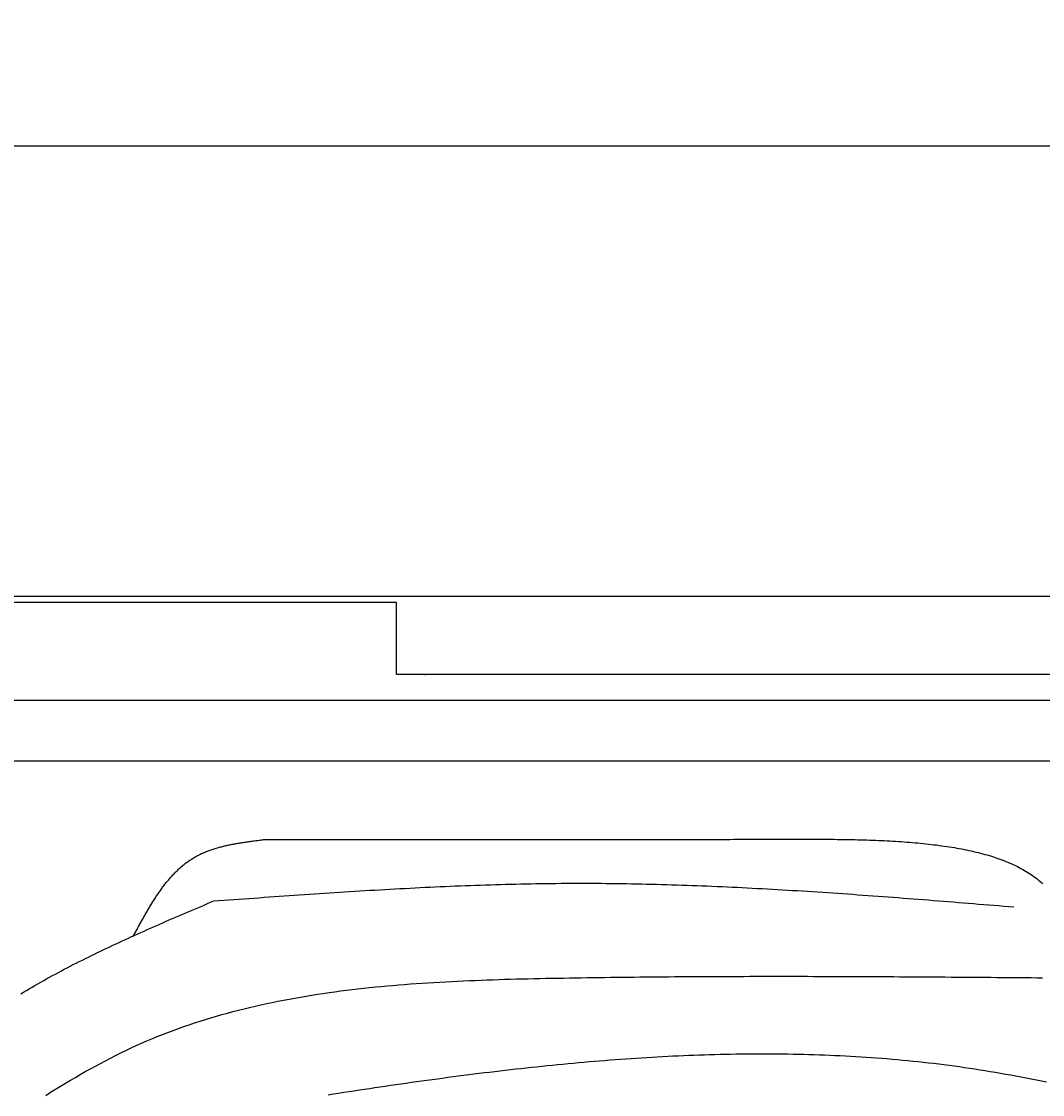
# Model space of a CAD drawing. Extents: x 715 to 7297, y 167 to 5810.
# Tile 28 of 92: x 1491 to 2421, y 4834 to 5810. Entities that reach past the tile are written whole.
import ezdxf

# ---------------------------------------------------------------- set-up
doc = ezdxf.new("R2010")
doc.units = 0
doc.layers.get('0').update_dxf_attribs({"linetype": 'CONTINUOUS'})
doc.layers.get('DEFPOINTS').update_dxf_attribs({"linetype": 'CONTINUOUS'})
doc.layers.add('4', color=3, linetype='CONTINUOUS')
doc.layers.add('CAR', color=10, linetype='CONTINUOUS')
doc.styles.get("Standard").update_dxf_attribs({"font": 'ISOCP.SHX'})
doc.dimstyles.get("Standard").update_dxf_attribs({"dimtxt": 2.5, "dimasz": 2.5, "dimexe": 1.25, "dimexo": 0.625, "dimtad": 1, "dimcen": 2.5, "dimazin": 3, "dimtfac": 1, "dimtmove": 0, "dimatfit": 3})

# ---------------------------------------------------------------- blocks, each defined once
blk = doc.blocks.new('*U15')
at = {"layer": '4', "color": 2}
blk.add_text('520', height=70, dxfattribs=at).set_placement((3599.25, 5738.95))
blk = doc.blocks.new('PUNKT')
at = {"layer": '4', "color": 0, "linetype": 'BYBLOCK'}
blk.add_line((-0.5, 0), (-1, 0), dxfattribs=at)
at = {"layer": '4', "color": 0, "linetype": 'BYBLOCK', "const_width": 0.5}
blk.add_lwpolyline([(-0.25, 0, 1), (0.25, 0, 1)], format="xyb", close=True, dxfattribs=at)
blk = doc.blocks.new('*D5')
at = {"layer": '4'}
for p, q in [((1072.77, 5257.27), (1072.77, 5736.87)), ((6272.78, 5257.27), (6272.78, 5736.87)), ((1112.77, 5696.87), (6232.78, 5696.87))]:
    blk.add_line(p, q, dxfattribs=at)
at = {"layer": 'DEFPOINTS', "color": 0}
for p in [(6272.78, 5696.87), (1072.77, 5237.27), (6272.78, 5237.27)]:
    blk.add_point(p, dxfattribs=at)
blk.add_blockref('*U15', (0, 0))
at = {"layer": '4', "xscale": 40, "yscale": 40, "zscale": 40, "rotation": 180}
blk.add_blockref('PUNKT', (1072.77, 5696.87), dxfattribs=at)
at = {"layer": '4', "xscale": 40, "yscale": 40, "zscale": 40}
blk.add_blockref('PUNKT', (6272.78, 5696.87), dxfattribs=at)

msp = doc.modelspace()

# ---------------------------------------------------------------- linework, layer by layer
for p, q in [((1372.775, 5287.271), (4772.775, 5287.271)), ((1832.775, 5281.271), (1372.775, 5281.271)), ((1832.775, 5215.771), (1832.775, 5281.271)), ((1832.775, 5253.271), (1832.775, 5263.271)), ((1832.775, 5215.771), (1832.775, 5253.271)), ((4122.776, 5215.771), (1832.775, 5215.771)), ((1858.411, 5215.771), (1859.074, 5215.771)), ((4551.187, 5192.271), (1454.174, 5192.271)), ((1171.717, 5137.271), (6020.522, 5137.271))]:
    msp.add_line(p, q)
at = {"layer": 'CAR'}
for points in [[(1592.96, 4977.04, 0), (1593.46, 4977.99, 0), (1593.96, 4978.93, 0), (1594.47, 4979.87, 0), (1594.97, 4980.81, 0), (1595.48, 4981.75, 0), (1595.99, 4982.69, 0), (1596.49, 4983.63, 0), (1597, 4984.56, 0), (1597.51, 4985.5, 0), (1598.01, 4986.44, 0), (1598.52, 4987.37, 0), (1599.03, 4988.31, 0), (1599.54, 4989.24, 0), (1600.05, 4990.17, 0), (1600.57, 4991.1, 0), (1601.08, 4992.03, 0), (1601.59, 4992.95, 0), (1602.11, 4993.88, 0), (1602.63, 4994.8, 0), (1603.15, 4995.72, 0), (1603.67, 4996.64, 0), (1604.19, 4997.55, 0), (1604.71, 4998.47, 0), (1605.23, 4999.38, 0), (1605.76, 5000.29, 0), (1606.29, 5001.19, 0), (1606.82, 5002.09, 0), (1607.35, 5002.99, 0), (1607.88, 5003.89, 0), (1608.42, 5004.78, 0), (1608.96, 5005.67, 0), (1609.5, 5006.56, 0), (1610.04, 5007.44, 0), (1610.59, 5008.32, 0), (1611.13, 5009.2, 0), (1611.68, 5010.07, 0), (1612.24, 5010.94, 0), (1612.79, 5011.8, 0), (1613.35, 5012.66, 0), (1613.91, 5013.52, 0), (1614.47, 5014.37, 0), (1615.04, 5015.21, 0), (1615.61, 5016.06, 0), (1616.18, 5016.89, 0), (1616.76, 5017.73, 0), (1617.34, 5018.55, 0), (1617.92, 5019.38, 0), (1618.5, 5020.19, 0), (1619.09, 5021, 0), (1619.68, 5021.81, 0), (1620.28, 5022.61, 0), (1620.88, 5023.41, 0), (1621.48, 5024.2, 0), (1622.09, 5024.98, 0), (1622.7, 5025.76, 0), (1623.32, 5026.53, 0), (1623.94, 5027.3, 0), (1624.56, 5028.06, 0), (1625.19, 5028.81, 0), (1625.82, 5029.55, 0), (1626.45, 5030.29, 0), (1627.1, 5031.03, 0), (1627.74, 5031.75, 0), (1628.39, 5032.47, 0), (1629.04, 5033.19, 0), (1629.7, 5033.89, 0), (1630.36, 5034.59, 0), (1631.03, 5035.28, 0), (1631.71, 5035.96, 0), (1632.38, 5036.64, 0), (1633.07, 5037.31, 0), (1633.75, 5037.97, 0), (1634.45, 5038.62, 0), (1635.15, 5039.26, 0), (1635.85, 5039.9, 0), (1636.56, 5040.53, 0), (1637.27, 5041.15, 0), (1637.99, 5041.76, 0), (1638.72, 5042.36, 0), (1639.45, 5042.95, 0), (1640.19, 5043.54, 0), (1640.93, 5044.11, 0), (1641.68, 5044.68, 0), (1642.43, 5045.24, 0), (1643.19, 5045.79, 0), (1643.96, 5046.33, 0), (1644.73, 5046.86, 0), (1645.51, 5047.38, 0), (1646.3, 5047.89, 0), (1647.09, 5048.39, 0), (1647.89, 5048.88, 0), (1648.69, 5049.36, 0), (1649.5, 5049.83, 0), (1650.32, 5050.29, 0), (1651.15, 5050.74, 0), (1651.98, 5051.18, 0), (1652.81, 5051.62, 0), (1653.66, 5052.04, 0), (1654.51, 5052.45, 0), (1655.36, 5052.85, 0), (1656.22, 5053.24, 0), (1657.09, 5053.63, 0), (1657.97, 5054, 0), (1658.85, 5054.37, 0), (1659.73, 5054.73, 0), (1660.62, 5055.08, 0), (1661.52, 5055.42, 0), (1662.42, 5055.75, 0), (1663.32, 5056.08, 0), (1664.23, 5056.4, 0), (1665.15, 5056.71, 0), (1666.07, 5057.01, 0), (1667, 5057.31, 0), (1667.93, 5057.6, 0), (1668.86, 5057.88, 0), (1669.8, 5058.15, 0), (1670.74, 5058.42, 0), (1671.69, 5058.68, 0), (1672.64, 5058.94, 0), (1673.6, 5059.19, 0), (1674.56, 5059.43, 0), (1675.52, 5059.67, 0), (1676.49, 5059.9, 0), (1677.46, 5060.13, 0), (1678.43, 5060.35, 0), (1679.41, 5060.56, 0), (1680.39, 5060.77, 0), (1681.38, 5060.98, 0), (1682.37, 5061.18, 0), (1683.36, 5061.37, 0), (1684.35, 5061.56, 0), (1685.35, 5061.75, 0), (1686.35, 5061.93, 0), (1687.35, 5062.11, 0), (1688.35, 5062.29, 0), (1689.36, 5062.46, 0), (1690.37, 5062.62, 0), (1691.38, 5062.79, 0), (1692.39, 5062.95, 0), (1693.41, 5063.11, 0), (1694.43, 5063.26, 0), (1695.45, 5063.41, 0), (1696.47, 5063.56, 0), (1697.49, 5063.71, 0), (1698.51, 5063.85, 0), (1699.54, 5064, 0), (1700.57, 5064.14, 0), (1701.59, 5064.28, 0), (1702.62, 5064.41, 0), (1703.65, 5064.55, 0), (1704.68, 5064.68, 0), (1705.72, 5064.81, 0), (1706.75, 5064.94, 0), (1707.78, 5065.08, 0), (1708.82, 5065.21, 0), (1709.85, 5065.33, 0), (1710.88, 5065.46, 0), (1711.92, 5065.59, 0), (1712.95, 5065.72, 0)], [(1712.95, 5065.72, 0), (1716.57, 5065.72, 0), (1720.19, 5065.72, 0), (1723.81, 5065.72, 0), (1727.44, 5065.73, 0), (1731.06, 5065.73, 0), (1734.68, 5065.73, 0), (1738.3, 5065.73, 0), (1741.92, 5065.73, 0), (1745.54, 5065.73, 0), (1749.16, 5065.73, 0), (1752.78, 5065.74, 0), (1756.4, 5065.74, 0), (1760.02, 5065.74, 0), (1763.64, 5065.74, 0), (1767.26, 5065.74, 0), (1770.88, 5065.74, 0), (1774.5, 5065.74, 0), (1778.12, 5065.75, 0), (1781.74, 5065.75, 0), (1785.36, 5065.75, 0), (1788.98, 5065.75, 0), (1792.6, 5065.75, 0), (1796.23, 5065.75, 0), (1799.85, 5065.76, 0), (1803.47, 5065.76, 0), (1807.09, 5065.76, 0), (1810.71, 5065.76, 0), (1814.33, 5065.76, 0), (1817.95, 5065.76, 0), (1821.57, 5065.76, 0), (1825.19, 5065.77, 0), (1828.81, 5065.77, 0), (1832.43, 5065.77, 0), (1836.05, 5065.77, 0), (1839.67, 5065.77, 0), (1843.29, 5065.77, 0), (1846.91, 5065.77, 0), (1850.53, 5065.78, 0), (1854.15, 5065.78, 0), (1857.77, 5065.78, 0), (1861.4, 5065.78, 0), (1865.02, 5065.78, 0), (1868.64, 5065.78, 0), (1872.26, 5065.79, 0), (1875.88, 5065.79, 0), (1879.5, 5065.79, 0), (1883.12, 5065.79, 0), (1886.74, 5065.79, 0), (1890.36, 5065.79, 0), (1893.98, 5065.79, 0), (1897.6, 5065.8, 0), (1901.22, 5065.8, 0), (1904.84, 5065.8, 0), (1908.46, 5065.8, 0), (1912.08, 5065.8, 0), (1915.7, 5065.8, 0), (1919.32, 5065.8, 0), (1922.94, 5065.81, 0), (1926.56, 5065.81, 0), (1930.19, 5065.81, 0), (1933.81, 5065.81, 0), (1937.43, 5065.81, 0), (1941.05, 5065.81, 0), (1944.67, 5065.81, 0), (1948.29, 5065.82, 0), (1951.91, 5065.82, 0), (1955.53, 5065.82, 0), (1959.15, 5065.82, 0), (1962.77, 5065.82, 0), (1966.39, 5065.82, 0), (1970.01, 5065.83, 0), (1973.63, 5065.83, 0), (1977.25, 5065.83, 0), (1980.87, 5065.83, 0), (1984.49, 5065.83, 0), (1988.11, 5065.83, 0), (1991.73, 5065.83, 0), (1995.35, 5065.84, 0), (1998.98, 5065.84, 0), (2002.6, 5065.84, 0), (2006.22, 5065.84, 0), (2009.84, 5065.84, 0), (2013.46, 5065.84, 0), (2017.08, 5065.84, 0), (2020.7, 5065.85, 0), (2024.32, 5065.85, 0), (2027.94, 5065.85, 0), (2031.56, 5065.85, 0), (2035.18, 5065.85, 0), (2038.8, 5065.85, 0), (2042.42, 5065.85, 0), (2046.04, 5065.86, 0), (2049.66, 5065.86, 0), (2053.28, 5065.86, 0), (2056.9, 5065.86, 0), (2060.52, 5065.86, 0), (2064.14, 5065.86, 0), (2067.77, 5065.87, 0), (2071.39, 5065.87, 0), (2075.01, 5065.87, 0), (2078.63, 5065.87, 0), (2082.25, 5065.87, 0), (2085.87, 5065.87, 0), (2089.49, 5065.87, 0), (2093.11, 5065.88, 0), (2096.73, 5065.88, 0), (2100.35, 5065.88, 0), (2103.97, 5065.88, 0), (2107.59, 5065.88, 0), (2111.21, 5065.88, 0), (2114.83, 5065.88, 0), (2118.45, 5065.89, 0), (2122.07, 5065.89, 0), (2125.69, 5065.89, 0), (2129.31, 5065.89, 0), (2132.94, 5065.89, 0), (2136.56, 5065.89, 0), (2140.18, 5065.9, 0), (2143.8, 5065.9, 0), (2147.42, 5065.9, 0), (2151.04, 5065.9, 0), (2154.66, 5065.9, 0), (2158.28, 5065.9, 0), (2161.9, 5065.9, 0), (2165.52, 5065.91, 0), (2169.14, 5065.91, 0), (2172.76, 5065.91, 0)], [(2172.76, 5065.91, 0), (2175.57, 5065.92, 0), (2178.38, 5065.94, 0), (2181.18, 5065.95, 0), (2183.99, 5065.97, 0), (2186.79, 5065.98, 0), (2189.6, 5065.99, 0), (2192.4, 5066, 0), (2195.2, 5066.01, 0), (2198, 5066.02, 0), (2200.8, 5066.03, 0), (2203.59, 5066.03, 0), (2206.38, 5066.03, 0), (2209.17, 5066.03, 0), (2211.95, 5066.03, 0), (2214.73, 5066.02, 0), (2217.51, 5066.02, 0), (2220.28, 5066, 0), (2223.04, 5065.99, 0), (2225.81, 5065.97, 0), (2228.56, 5065.95, 0), (2231.32, 5065.92, 0), (2234.06, 5065.89, 0), (2236.8, 5065.86, 0), (2239.54, 5065.82, 0), (2242.27, 5065.78, 0), (2244.99, 5065.73, 0), (2247.7, 5065.67, 0), (2250.41, 5065.61, 0), (2253.11, 5065.55, 0), (2255.8, 5065.48, 0), (2258.48, 5065.4, 0), (2261.16, 5065.32, 0), (2263.83, 5065.23, 0), (2266.49, 5065.14, 0), (2269.14, 5065.04, 0), (2271.78, 5064.93, 0), (2274.41, 5064.82, 0), (2277.03, 5064.69, 0), (2279.64, 5064.56, 0), (2282.24, 5064.43, 0), (2284.83, 5064.28, 0), (2287.41, 5064.13, 0), (2289.98, 5063.97, 0), (2292.53, 5063.8, 0), (2295.08, 5063.62, 0), (2297.61, 5063.43, 0), (2300.13, 5063.24, 0), (2302.64, 5063.03, 0), (2305.13, 5062.82, 0), (2307.61, 5062.59, 0), (2310.08, 5062.36, 0), (2312.54, 5062.11, 0), (2314.98, 5061.86, 0), (2317.41, 5061.6, 0), (2319.82, 5061.32, 0), (2322.22, 5061.03, 0), (2324.6, 5060.74, 0), (2326.97, 5060.43, 0), (2329.32, 5060.11, 0), (2331.66, 5059.78, 0), (2333.98, 5059.44, 0), (2336.28, 5059.08, 0), (2338.57, 5058.72, 0), (2340.84, 5058.34, 0), (2343.1, 5057.95, 0), (2345.34, 5057.54, 0), (2347.56, 5057.13, 0), (2349.76, 5056.7, 0), (2351.94, 5056.25, 0), (2354.11, 5055.8, 0), (2356.25, 5055.33, 0), (2358.38, 5054.84, 0), (2360.49, 5054.35, 0), (2362.58, 5053.83, 0), (2364.65, 5053.31, 0), (2366.7, 5052.77, 0), (2368.73, 5052.21, 0), (2370.74, 5051.64, 0), (2372.73, 5051.05, 0), (2374.7, 5050.45, 0), (2376.64, 5049.83, 0), (2378.57, 5049.2, 0), (2380.47, 5048.55, 0), (2382.35, 5047.88, 0), (2384.21, 5047.2, 0), (2386.04, 5046.5, 0), (2387.86, 5045.79, 0), (2389.65, 5045.05, 0), (2391.41, 5044.3, 0), (2393.15, 5043.54, 0), (2394.87, 5042.75, 0), (2396.57, 5041.95, 0), (2398.24, 5041.13, 0), (2399.88, 5040.29, 0), (2401.5, 5039.43, 0), (2403.1, 5038.56, 0), (2404.67, 5037.67, 0), (2406.21, 5036.75, 0), (2407.73, 5035.82, 0), (2409.22, 5034.87, 0), (2410.69, 5033.9, 0), (2412.12, 5032.91, 0), (2413.53, 5031.9, 0), (2414.92, 5030.86, 0), (2416.27, 5029.81, 0), (2417.6, 5028.74, 0), (2418.9, 5027.65, 0), (2420.17, 5026.54, 0), (2421.41, 5025.4, 0)], [(1666.5, 5009.81, 0), (1671.08, 5010.15, 0), (1675.66, 5010.48, 0), (1680.25, 5010.81, 0), (1684.83, 5011.14, 0), (1689.41, 5011.47, 0), (1693.99, 5011.8, 0), (1698.58, 5012.13, 0), (1703.16, 5012.46, 0), (1707.74, 5012.79, 0), (1712.33, 5013.11, 0), (1716.91, 5013.44, 0), (1721.49, 5013.76, 0), (1726.07, 5014.09, 0), (1730.66, 5014.41, 0), (1735.24, 5014.73, 0), (1739.82, 5015.04, 0), (1744.41, 5015.36, 0), (1748.99, 5015.67, 0), (1753.57, 5015.98, 0), (1758.15, 5016.29, 0), (1762.74, 5016.59, 0), (1767.32, 5016.9, 0), (1771.9, 5017.2, 0), (1776.48, 5017.5, 0), (1781.07, 5017.79, 0), (1785.65, 5018.08, 0), (1790.23, 5018.37, 0), (1794.82, 5018.65, 0), (1799.4, 5018.94, 0), (1803.98, 5019.21, 0), (1808.56, 5019.49, 0), (1813.15, 5019.76, 0), (1817.73, 5020.02, 0), (1822.31, 5020.28, 0), (1826.89, 5020.54, 0), (1831.48, 5020.8, 0), (1836.06, 5021.04, 0), (1840.64, 5021.29, 0), (1845.22, 5021.53, 0), (1849.81, 5021.76, 0), (1854.39, 5021.99, 0), (1858.97, 5022.22, 0), (1863.55, 5022.43, 0), (1868.14, 5022.65, 0), (1872.72, 5022.86, 0), (1877.3, 5023.06, 0), (1881.88, 5023.26, 0), (1886.47, 5023.45, 0), (1891.05, 5023.63, 0), (1895.63, 5023.81, 0), (1900.21, 5023.98, 0), (1904.8, 5024.15, 0), (1909.38, 5024.31, 0), (1913.96, 5024.46, 0), (1918.54, 5024.61, 0), (1923.13, 5024.75, 0), (1927.71, 5024.88, 0), (1932.29, 5025, 0), (1936.87, 5025.12, 0), (1941.46, 5025.23, 0), (1946.04, 5025.33, 0), (1950.62, 5025.43, 0), (1955.2, 5025.52, 0), (1959.79, 5025.6, 0), (1964.37, 5025.67, 0), (1968.95, 5025.73, 0), (1973.53, 5025.79, 0), (1978.11, 5025.83, 0), (1982.7, 5025.87, 0), (1987.28, 5025.9, 0), (1991.86, 5025.92, 0), (1996.44, 5025.93, 0), (2001.03, 5025.94, 0), (2005.61, 5025.93, 0), (2010.19, 5025.92, 0), (2014.77, 5025.89, 0), (2019.35, 5025.86, 0), (2023.94, 5025.82, 0), (2028.52, 5025.78, 0), (2033.1, 5025.72, 0), (2037.68, 5025.66, 0), (2042.26, 5025.59, 0), (2046.85, 5025.51, 0), (2051.43, 5025.42, 0), (2056.01, 5025.32, 0), (2060.59, 5025.22, 0), (2065.17, 5025.11, 0), (2069.76, 5025, 0), (2074.34, 5024.87, 0), (2078.92, 5024.74, 0), (2083.5, 5024.6, 0), (2088.08, 5024.46, 0), (2092.66, 5024.31, 0), (2097.25, 5024.15, 0), (2101.83, 5023.99, 0), (2106.41, 5023.81, 0), (2110.99, 5023.64, 0), (2115.57, 5023.45, 0), (2120.16, 5023.26, 0), (2124.74, 5023.07, 0), (2129.32, 5022.86, 0), (2133.9, 5022.66, 0), (2138.48, 5022.44, 0), (2143.06, 5022.22, 0), (2147.65, 5022, 0), (2152.23, 5021.77, 0), (2156.81, 5021.53, 0), (2161.39, 5021.29, 0), (2165.97, 5021.05, 0), (2170.55, 5020.8, 0), (2175.14, 5020.54, 0), (2179.72, 5020.28, 0), (2184.3, 5020.01, 0), (2188.88, 5019.74, 0), (2193.46, 5019.47, 0), (2198.04, 5019.19, 0), (2202.63, 5018.9, 0), (2207.21, 5018.62, 0), (2211.79, 5018.32, 0), (2216.37, 5018.03, 0), (2220.95, 5017.73, 0), (2225.53, 5017.42, 0), (2230.12, 5017.12, 0), (2234.7, 5016.81, 0), (2239.28, 5016.49, 0), (2243.86, 5016.17, 0), (2248.44, 5015.85, 0), (2253.02, 5015.53, 0), (2257.6, 5015.2, 0), (2262.19, 5014.87, 0), (2266.77, 5014.53, 0), (2271.35, 5014.2, 0), (2275.93, 5013.86, 0), (2280.51, 5013.52, 0), (2285.09, 5013.17, 0), (2289.67, 5012.82, 0), (2294.26, 5012.47, 0), (2298.84, 5012.12, 0), (2303.42, 5011.77, 0), (2308, 5011.41, 0), (2312.58, 5011.06, 0), (2317.16, 5010.7, 0), (2321.74, 5010.34, 0), (2326.33, 5009.97, 0), (2330.91, 5009.61, 0), (2335.49, 5009.24, 0), (2340.07, 5008.88, 0), (2344.65, 5008.51, 0), (2349.23, 5008.14, 0), (2353.81, 5007.77, 0), (2358.4, 5007.4, 0), (2362.98, 5007.02, 0), (2367.56, 5006.65, 0), (2372.14, 5006.28, 0), (2376.72, 5005.9, 0), (2381.3, 5005.53, 0), (2385.88, 5005.16, 0), (2390.47, 5004.78, 0), (2395.05, 5004.41, 0)], [(1490.71, 4925.17, 0), (1493.3, 4926.73, 0), (1495.89, 4928.29, 0), (1498.5, 4929.83, 0), (1501.11, 4931.37, 0), (1503.74, 4932.89, 0), (1506.37, 4934.4, 0), (1509.01, 4935.91, 0), (1511.67, 4937.4, 0), (1514.32, 4938.89, 0), (1516.99, 4940.36, 0), (1519.67, 4941.83, 0), (1522.35, 4943.29, 0), (1525.05, 4944.74, 0), (1527.75, 4946.18, 0), (1530.46, 4947.61, 0), (1533.17, 4949.03, 0), (1535.9, 4950.45, 0), (1538.63, 4951.86, 0), (1541.37, 4953.26, 0), (1544.11, 4954.65, 0), (1546.86, 4956.03, 0), (1549.62, 4957.41, 0), (1552.39, 4958.78, 0), (1555.16, 4960.15, 0), (1557.94, 4961.5, 0), (1560.72, 4962.86, 0), (1563.51, 4964.2, 0), (1566.31, 4965.54, 0), (1569.11, 4966.87, 0), (1571.91, 4968.2, 0), (1574.72, 4969.52, 0), (1577.54, 4970.83, 0), (1580.36, 4972.14, 0), (1583.19, 4973.45, 0), (1586.02, 4974.75, 0), (1588.85, 4976.04, 0), (1591.69, 4977.33, 0), (1594.54, 4978.62, 0), (1597.38, 4979.9, 0), (1600.23, 4981.18, 0), (1603.09, 4982.45, 0), (1605.95, 4983.72, 0), (1608.81, 4984.99, 0), (1611.67, 4986.25, 0), (1614.54, 4987.51, 0), (1617.41, 4988.76, 0), (1620.29, 4990.02, 0), (1623.16, 4991.27, 0), (1626.04, 4992.52, 0), (1628.92, 4993.76, 0), (1631.8, 4995.01, 0), (1634.69, 4996.25, 0), (1637.57, 4997.49, 0), (1640.46, 4998.72, 0), (1643.35, 4999.96, 0), (1646.24, 5001.2, 0), (1649.13, 5002.43, 0), (1652.03, 5003.66, 0), (1654.92, 5004.89, 0), (1657.81, 5006.12, 0), (1660.71, 5007.35, 0), (1663.6, 5008.58, 0), (1666.5, 5009.81, 0)], [(1513.48, 4832.9, 0), (1517.95, 4835.69, 0), (1522.44, 4838.45, 0), (1526.93, 4841.19, 0), (1531.44, 4843.91, 0), (1535.95, 4846.59, 0), (1540.48, 4849.25, 0), (1545.02, 4851.87, 0), (1549.58, 4854.46, 0), (1554.14, 4857.02, 0), (1558.72, 4859.54, 0), (1563.32, 4862.02, 0), (1567.93, 4864.46, 0), (1572.56, 4866.86, 0), (1577.2, 4869.22, 0), (1581.86, 4871.53, 0), (1586.54, 4873.8, 0), (1591.24, 4876.02, 0), (1595.96, 4878.19, 0), (1600.69, 4880.32, 0), (1605.45, 4882.39, 0), (1610.23, 4884.41, 0), (1615.02, 4886.38, 0), (1619.83, 4888.31, 0), (1624.67, 4890.18, 0), (1629.52, 4892.01, 0), (1634.39, 4893.79, 0), (1639.27, 4895.53, 0), (1644.18, 4897.22, 0), (1649.1, 4898.86, 0), (1654.03, 4900.46, 0), (1658.99, 4902.02, 0), (1663.96, 4903.53, 0), (1668.94, 4905, 0), (1673.95, 4906.43, 0), (1678.96, 4907.81, 0), (1683.99, 4909.16, 0), (1689.04, 4910.47, 0), (1694.1, 4911.73, 0), (1699.17, 4912.96, 0), (1704.26, 4914.15, 0), (1709.36, 4915.31, 0), (1714.47, 4916.42, 0), (1719.6, 4917.5, 0), (1724.74, 4918.55, 0), (1729.89, 4919.56, 0), (1735.05, 4920.53, 0), (1740.23, 4921.48, 0), (1745.41, 4922.39, 0), (1750.61, 4923.26, 0), (1755.81, 4924.11, 0), (1761.03, 4924.92, 0), (1766.25, 4925.71, 0), (1771.49, 4926.46, 0), (1776.73, 4927.19, 0), (1781.99, 4927.89, 0), (1787.25, 4928.56, 0), (1792.52, 4929.2, 0), (1797.79, 4929.81, 0), (1803.08, 4930.4, 0), (1808.37, 4930.97, 0), (1813.67, 4931.51, 0), (1818.98, 4932.03, 0), (1824.29, 4932.52, 0), (1829.61, 4932.99, 0), (1834.93, 4933.44, 0), (1840.26, 4933.87, 0), (1845.6, 4934.28, 0), (1850.93, 4934.66, 0), (1856.28, 4935.03, 0), (1861.63, 4935.38, 0), (1866.98, 4935.71, 0), (1872.33, 4936.02, 0), (1877.69, 4936.32, 0), (1883.05, 4936.6, 0), (1888.41, 4936.86, 0), (1893.78, 4937.11, 0), (1899.15, 4937.35, 0), (1904.52, 4937.57, 0), (1909.89, 4937.78, 0), (1915.26, 4937.98, 0), (1920.63, 4938.16, 0), (1926, 4938.33, 0), (1931.37, 4938.5, 0), (1936.75, 4938.65, 0), (1942.12, 4938.8, 0), (1947.49, 4938.93, 0), (1952.86, 4939.06, 0), (1958.22, 4939.18, 0), (1963.59, 4939.3, 0), (1968.95, 4939.4, 0), (1974.31, 4939.51, 0), (1979.67, 4939.61, 0), (1985.02, 4939.7, 0), (1990.37, 4939.79, 0), (1995.72, 4939.88, 0), (2001.07, 4939.96, 0), (2006.41, 4940.05, 0), (2011.74, 4940.12, 0), (2017.08, 4940.2, 0), (2022.41, 4940.27, 0), (2027.74, 4940.34, 0), (2033.06, 4940.41, 0), (2038.38, 4940.47, 0), (2043.7, 4940.53, 0), (2049.01, 4940.59, 0), (2054.33, 4940.65, 0), (2059.64, 4940.7, 0), (2064.94, 4940.75, 0), (2070.24, 4940.8, 0), (2075.54, 4940.84, 0), (2080.84, 4940.88, 0), (2086.14, 4940.92, 0), (2091.43, 4940.96, 0), (2096.72, 4940.99, 0), (2102, 4941.03, 0), (2107.29, 4941.06, 0), (2112.57, 4941.08, 0), (2117.85, 4941.11, 0), (2123.12, 4941.13, 0), (2128.4, 4941.15, 0), (2133.67, 4941.17, 0), (2138.94, 4941.19, 0), (2144.2, 4941.2, 0), (2149.47, 4941.21, 0), (2154.73, 4941.22, 0), (2159.99, 4941.23, 0), (2165.25, 4941.24, 0), (2170.5, 4941.24, 0), (2175.76, 4941.24, 0), (2181.01, 4941.24, 0), (2186.26, 4941.24, 0), (2191.51, 4941.24, 0), (2196.75, 4941.23, 0), (2202, 4941.23, 0), (2207.24, 4941.22, 0), (2212.48, 4941.21, 0), (2217.72, 4941.2, 0), (2222.96, 4941.18, 0), (2228.19, 4941.17, 0), (2233.43, 4941.15, 0), (2238.66, 4941.14, 0), (2243.89, 4941.12, 0), (2249.12, 4941.1, 0), (2254.35, 4941.08, 0), (2259.57, 4941.05, 0), (2264.8, 4941.03, 0), (2270.02, 4941, 0), (2275.24, 4940.98, 0), (2280.47, 4940.95, 0), (2285.69, 4940.92, 0), (2290.91, 4940.89, 0), (2296.12, 4940.86, 0), (2301.34, 4940.83, 0), (2306.56, 4940.8, 0), (2311.77, 4940.77, 0), (2316.99, 4940.73, 0), (2322.2, 4940.7, 0), (2327.41, 4940.66, 0), (2332.63, 4940.63, 0), (2337.84, 4940.59, 0), (2343.05, 4940.55, 0), (2348.26, 4940.52, 0), (2353.47, 4940.48, 0), (2358.68, 4940.44, 0), (2363.88, 4940.4, 0), (2369.09, 4940.36, 0), (2374.3, 4940.32, 0), (2379.51, 4940.28, 0), (2384.71, 4940.24, 0), (2389.92, 4940.2, 0), (2395.13, 4940.16, 0), (2400.33, 4940.12, 0), (2405.54, 4940.07, 0), (2410.74, 4940.03, 0), (2415.95, 4939.99, 0), (2421.15, 4939.95, 0)], [(2424.83, 4844.89, 0), (2420.17, 4845.83, 0), (2415.52, 4846.76, 0), (2410.86, 4847.68, 0), (2406.2, 4848.58, 0), (2401.54, 4849.47, 0), (2396.87, 4850.34, 0), (2392.21, 4851.19, 0), (2387.54, 4852.03, 0), (2382.87, 4852.85, 0), (2378.19, 4853.66, 0), (2373.52, 4854.44, 0), (2368.84, 4855.21, 0), (2364.16, 4855.95, 0), (2359.48, 4856.68, 0), (2354.79, 4857.38, 0), (2350.1, 4858.07, 0), (2345.41, 4858.73, 0), (2340.72, 4859.38, 0), (2336.02, 4860, 0), (2331.33, 4860.61, 0), (2326.63, 4861.19, 0), (2321.92, 4861.76, 0), (2317.22, 4862.31, 0), (2312.51, 4862.84, 0), (2307.8, 4863.35, 0), (2303.09, 4863.84, 0), (2298.37, 4864.31, 0), (2293.66, 4864.76, 0), (2288.94, 4865.19, 0), (2284.22, 4865.61, 0), (2279.5, 4866.01, 0), (2274.77, 4866.39, 0), (2270.05, 4866.75, 0), (2265.32, 4867.09, 0), (2260.59, 4867.42, 0), (2255.86, 4867.73, 0), (2251.12, 4868.02, 0), (2246.39, 4868.3, 0), (2241.65, 4868.56, 0), (2236.91, 4868.8, 0), (2232.17, 4869.02, 0), (2227.43, 4869.23, 0), (2222.69, 4869.42, 0), (2217.94, 4869.59, 0), (2213.2, 4869.75, 0), (2208.45, 4869.9, 0), (2203.7, 4870.02, 0), (2198.95, 4870.13, 0), (2194.2, 4870.23, 0), (2189.45, 4870.31, 0), (2184.69, 4870.37, 0), (2179.94, 4870.42, 0), (2175.18, 4870.46, 0), (2170.42, 4870.48, 0), (2165.66, 4870.48, 0), (2160.9, 4870.47, 0), (2156.14, 4870.44, 0), (2151.38, 4870.41, 0), (2146.62, 4870.35, 0), (2141.86, 4870.29, 0), (2137.09, 4870.2, 0), (2132.33, 4870.11, 0), (2127.56, 4870, 0), (2122.79, 4869.88, 0), (2118.03, 4869.74, 0), (2113.26, 4869.59, 0), (2108.49, 4869.43, 0), (2103.72, 4869.26, 0), (2098.95, 4869.07, 0), (2094.18, 4868.87, 0), (2089.41, 4868.66, 0), (2084.64, 4868.43, 0), (2079.87, 4868.19, 0), (2075.1, 4867.94, 0), (2070.32, 4867.68, 0), (2065.55, 4867.41, 0), (2060.78, 4867.12, 0), (2056.01, 4866.83, 0), (2051.23, 4866.52, 0), (2046.46, 4866.2, 0), (2041.69, 4865.87, 0), (2036.91, 4865.53, 0), (2032.14, 4865.18, 0), (2027.37, 4864.81, 0), (2022.6, 4864.44, 0), (2017.82, 4864.05, 0), (2013.05, 4863.66, 0), (2008.28, 4863.26, 0), (2003.51, 4862.84, 0), (1998.73, 4862.42, 0), (1993.96, 4861.98, 0), (1989.19, 4861.54, 0), (1984.42, 4861.09, 0), (1979.65, 4860.63, 0), (1974.88, 4860.15, 0), (1970.11, 4859.67, 0), (1965.34, 4859.18, 0), (1960.57, 4858.69, 0), (1955.8, 4858.18, 0), (1951.04, 4857.66, 0), (1946.27, 4857.14, 0), (1941.5, 4856.61, 0), (1936.74, 4856.07, 0), (1931.98, 4855.52, 0), (1927.21, 4854.97, 0), (1922.45, 4854.41, 0), (1917.69, 4853.84, 0), (1912.93, 4853.26, 0), (1908.17, 4852.67, 0), (1903.41, 4852.08, 0), (1898.65, 4851.48, 0), (1893.9, 4850.88, 0), (1889.14, 4850.26, 0), (1884.39, 4849.65, 0), (1879.63, 4849.02, 0), (1874.88, 4848.39, 0), (1870.13, 4847.75, 0), (1865.38, 4847.11, 0), (1860.64, 4846.46, 0), (1855.89, 4845.81, 0), (1851.15, 4845.15, 0), (1846.4, 4844.48, 0), (1841.66, 4843.81, 0), (1836.92, 4843.14, 0), (1832.19, 4842.46, 0), (1827.45, 4841.77, 0), (1822.71, 4841.08, 0), (1817.98, 4840.39, 0), (1813.25, 4839.69, 0), (1808.52, 4838.98, 0), (1803.79, 4838.28, 0), (1799.07, 4837.57, 0), (1794.34, 4836.85, 0), (1789.62, 4836.13, 0), (1784.9, 4835.41, 0), (1780.18, 4834.68, 0), (1775.47, 4833.96, 0), (1770.76, 4833.22, 0)]]:
    msp.add_polyline3d(points, dxfattribs=at)

# ---------------------------------------------------------------- dimensions: what is measured, and where the dimension line sits
at = {"layer": '4'}
dim = msp.add_linear_dim(base=(6272.775, 5696.871), p1=(1072.775, 5237.271), p2=(6272.775, 5237.271), dimstyle='Standard', override={"dimtad": 3}, dxfattribs=at)
dim.commit()
dim.dimension.update_dxf_attribs({"geometry": '*D5', "text_midpoint": (3672.775, 5773.946), "dimtype": 128})

doc.saveas('drawing.dxf')
